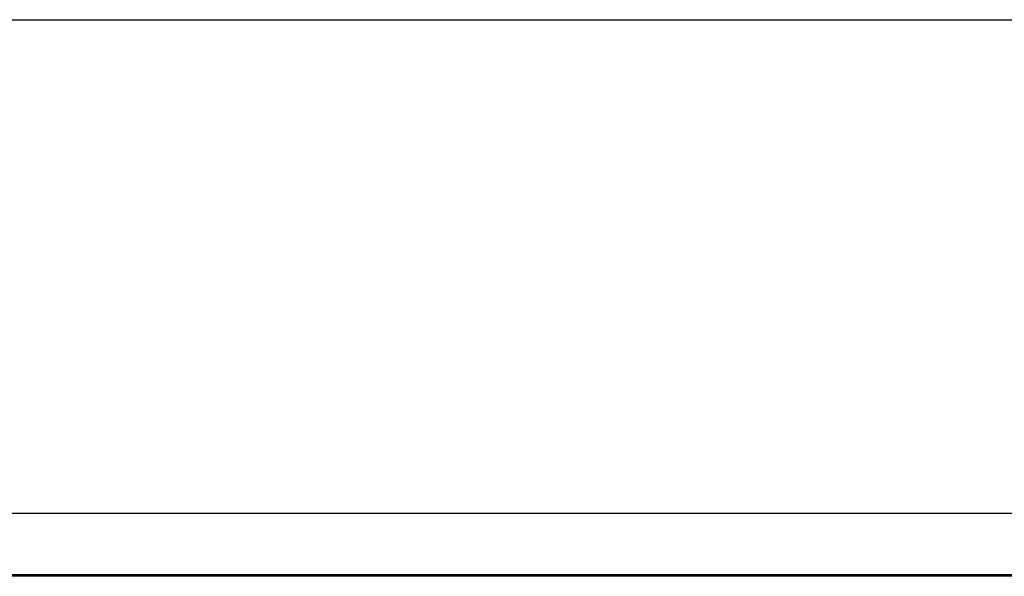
# Model space of a CAD drawing. Header units: inches. Extents: x 0 to 224, y 0 to 145.
# Tile 59 of 78: x 57 to 86, y 128 to 145. Entities that reach past the tile are written whole.
import ezdxf

# ---------------------------------------------------------------- set-up
doc = ezdxf.new("R2010")
doc.units = ezdxf.units.IN
doc.header["$LTSCALE"] = 12.302632
doc.header["$MEASUREMENT"] = 0
doc.layers.get('0').update_dxf_attribs({"linetype": 'CONTINUOUS'})
doc.layers.add('DIMENSIONS', color=7, linetype='CONTINUOUS')
doc.styles.get("Standard").update_dxf_attribs({"font": 'arial.ttf'})
doc.dimstyles.new('DIMSTYLE_1', dxfattribs={"dimtxt": 0.986842, "dimasz": 1.315789, "dimexe": 0.09, "dimexo": 0.07, "dimgap": 0.0375, "dimtad": 0, "dimtih": 1, "dimtoh": 1, "dimzin": 4, "dimdsep": 46, "dimtxsty": 'Standard', "dimblk": '_FILLED', "dimblk1": '_FILLED', "dimblk2": '_FILLED', "dimcen": 0.09, "dimadec": 3, "dimazin": 1, "dimtfac": 1, "dimtdec": 3, "dimtofl": 0, "dimtmove": 0, "dimatfit": 3, "dimldrblk": '_FILLED', "dimfxl": 0, "dimtolj": 1, "dimtzin": 4, "dimarcsym": 0})

# ---------------------------------------------------------------- blocks, each defined once
blk = doc.blocks.new('_FILLED')
at = {"color": 0, "linetype": 'ByBlock'}
blk.add_solid([(0, 0), (-1, 0.2), (-1, -0.2)], dxfattribs=at)
blk = doc.blocks.new('*D1')
at = {"layer": 'DIMENSIONS', "color": 2, "linetype": 'Continuous'}
for p, q in [((34.757, 129.208), (34.757, 131.515)), ((152.257, 129.208), (152.257, 131.515)), ((34.757, 130.33), (90.906, 130.33)), ((152.257, 130.33), (96.108, 130.33))]:
    blk.add_line(p, q, dxfattribs=at)
at = {"layer": 'DIMENSIONS', "color": 2, "linetype": 'Continuous', "xscale": 1.3157894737, "yscale": 1.3157894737, "zscale": 1.3157894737, "rotation": 180}
blk.add_blockref('_FILLED', (34.757, 130.33), dxfattribs=at)
at = {"layer": 'DIMENSIONS', "color": 2, "linetype": 'Continuous', "xscale": 1.3157894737, "yscale": 1.3157894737, "zscale": 1.3157894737}
blk.add_blockref('_FILLED', (152.257, 130.33), dxfattribs=at)
at = {"layer": 'DIMENSIONS', "color": 2, "linetype": 'Continuous', "insert": (93.507, 130.824), "char_height": 0.9868, "width": 4.21517, "attachment_point": 2, "line_spacing_factor": 0.9}
blk.add_mtext('117.50', dxfattribs=at)

msp = doc.modelspace()

# ---------------------------------------------------------------- linework, layer by layer
at = {"color": 7, "linetype": 'Continuous'}
for p, q in [((0, 144.737), (223.684, 144.737)), ((152.143, 128.481), (34.872, 128.481)), ((35.004, 128.533), (152.011, 128.533))]:
    msp.add_line(p, q, dxfattribs=at)

# ---------------------------------------------------------------- dimensions: what is measured, and where the dimension line sits
at = {"layer": 'DIMENSIONS', "color": 2, "linetype": 'Continuous'}
dim = msp.add_linear_dim(base=(34.757, 130.33), p1=(152.257, 131.585), p2=(34.757, 131.585), angle=180, dimstyle='DIMSTYLE_1', dxfattribs=at)
dim.commit()
dim.dimension.update_dxf_attribs({"geometry": '*D1', "text_midpoint": (93.548, 130.325), "dimtype": 160})

doc.saveas('drawing.dxf')
